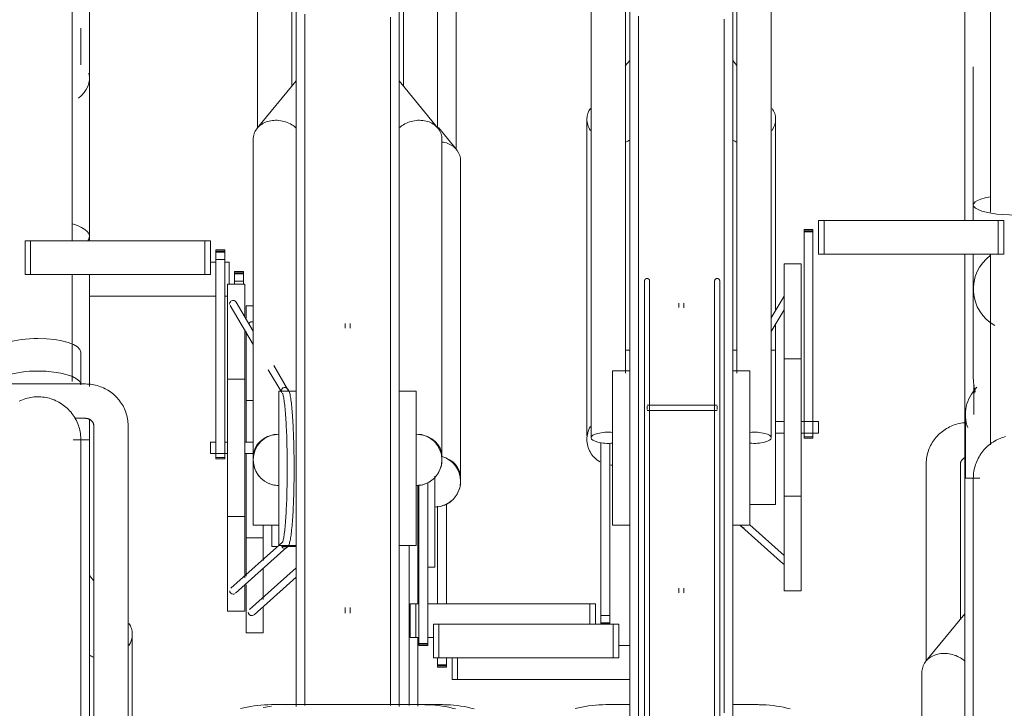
# Model space of a CAD drawing. Extents: x 50445 to 145605, y -10968 to 41989.
# Tile 210 of 256: x 94260 to 94834, y -128 to 273. Entities that reach past the tile are written whole.
import ezdxf

# ---------------------------------------------------------------- set-up
doc = ezdxf.new("R2010")
doc.units = 0
doc.header["$LTSCALE"] = 414.30304
doc.header["$MEASUREMENT"] = 0
doc.layers.add('A-EQPM', color=6, linetype='CONTINUOUS', lineweight=18)

# ---------------------------------------------------------------- blocks, each defined once
blk = doc.blocks.new('97_KA_gestapelde fietsenstalling 8 fietsen 1600x1900 - Type-V117-plotview doorsnede C C  -  1 op 100')
at = {"layer": 'A-EQPM'}
for p, q in [((13334.7, -469.58), (13334.7, -354.68)), ((13646.1, -355.99), (13646.1, -506.13)), ((13631.1, -380.63), (13631.1, -482.84)), ((13636.1, -421.36), (13636.1, -501.83)), ((13631.1, -450.21), (13631.1, -510.83)), ((13334.84, -469.62), (13324.31, -456.79)), ((13337.2, -660.68), (13337.2, -476.2)), ((13636.1, -501.83), (13636.1, -510.83)), ((13631.1, -530.54), (13631.1, -660.96)), ((13636.1, -530.54), (13636.1, -550.82)), ((13646.1, -530.54), (13646.1, -641.5)), ((13191.33, -535.23), (13194.54, -535.23)), ((13199.76, -535.23), (13202.2, -535.23)), ((13202.2, -535.23), (13202.2, -548.02)), ((13210.63, -540.56), (13205.41, -540.56)), ((13205.41, -540.86), (13205.41, -540.56)), ((13205.41, -540.56), (13205.41, -541.87)), ((13205.41, -541.33), (13205.41, -540.86)), ((13205.41, -542.13), (13205.41, -541.33)), ((13210.63, -541.33), (13205.41, -541.33)), ((13205.41, -541.87), (13210.63, -541.87)), ((13205.41, -546.15), (13205.41, -542.13)), ((13210.63, -541.87), (13210.63, -540.56)), ((13210.63, -540.56), (13210.63, -540.86)), ((13210.63, -540.86), (13210.63, -541.33)), ((13210.63, -541.33), (13210.63, -542.13)), ((13210.63, -542.13), (13210.63, -546.15)), ((13205.41, -548.02), (13205.41, -546.15)), ((13210.63, -546.15), (13205.41, -546.15)), ((13210.63, -546.15), (13210.63, -548.02)), ((13636.1, -550.82), (13636.1, -602.8)), ((13194.54, -554.93), (13120.83, -554.93)), ((13201.33, -554.93), (13199.76, -554.93)), ((13216.33, -560.52), (13212.2, -560.52)), ((13212.2, -567.74), (13212.2, -560.52)), ((13212.2, -639.92), (13212.2, -575.63)), ((13636.1, -595.29), (13636.1, -602.8)), ((13636.45, -608.69), (13636.45, -623.86)), ((13216.33, -615.77), (13212.2, -615.77)), ((13631.45, -623.86), (13631.45, -660.96)), ((13212.2, -655.77), (13212.2, -646.36)), ((13608.6, -652.68), (13608.6, -767.58)), ((13628.6, -743.11), (13628.6, -652.68)), ((13212.2, -718.05), (13212.2, -655.77)), ((13322.2, -659.84), (13322.2, -667.77)), ((13312.2, -665.02), (13312.2, -667.77)), ((13639.84, -660.96), (13631.1, -660.96)), ((13631.1, -816.31), (13631.1, -660.96)), ((13312.2, -667.77), (13312.2, -734.27)), ((13322.2, -667.77), (13322.2, -712.77)), ((13328.99, -675.95), (13328.99, -734.11)), ((13323.77, -734.11), (13323.77, -677.35)), ((13222.2, -688.44), (13222.2, -708.96)), ((13227.2, -700.77), (13227.2, -688.16)), ((13212.2, -695.77), (13222.2, -695.77)), ((13227.2, -700.77), (13230.63, -700.77)), ((13232.9, -700.77), (13241.33, -700.77)), ((13241.33, -713.28), (13214.11, -737.54)), ((13222.2, -713.1), (13222.2, -731.55)), ((13318.12, -712.77), (13322.2, -712.77)), ((13212.2, -751.02), (13212.2, -723.12)), ((13216.77, -740.53), (13241.33, -718.63)), ((13222.2, -735.73), (13222.2, -751.02)), ((13631.1, -740.04), (13608.46, -767.62)), ((13212.2, -751.02), (13222.2, -751.02)), ((13312.2, -754.23), (13312.2, -793.7)), ((13429.36, -758.5), (13435.83, -758.5)), ((13323.77, -769.67), (13323.77, -765.7)), ((13328.99, -765.7), (13328.99, -769.67)), ((13332.2, -765.7), (13332.2, -778.2)), ((13335.41, -778.2), (13335.41, -765.7)), ((13323.77, -770.98), (13323.77, -769.67)), ((13328.99, -769.67), (13323.77, -769.67)), ((13323.77, -770.21), (13328.99, -770.21)), ((13323.77, -770.68), (13323.77, -770.98)), ((13323.77, -770.98), (13328.99, -770.98)), ((13328.99, -769.67), (13328.99, -770.98)), ((13328.99, -770.98), (13328.99, -770.68)), ((13606.1, -774.2), (13606.1, -816.98)), ((13335.41, -778.2), (13332.2, -778.2)), ((13435.83, -778.2), (13335.41, -778.2)), ((13237.81, -792.88), (13235.77, -792.91)), ((13241.33, -792.88), (13237.81, -792.88)), ((13326.59, -792.88), (13305.72, -792.88))]:
    blk.add_line(p, q, dxfattribs=at)
at = {"layer": 'A-EQPM', "flags": 128}
for points in [[(13630.67, -628.66), (13629.7, -628.79), (13628.74, -628.96), (13627.78, -629.16), (13626.83, -629.4), (13625.89, -629.67), (13624.96, -629.98), (13624.05, -630.33), (13623.15, -630.71), (13622.26, -631.13), (13621.39, -631.58), (13620.53, -632.06), (13619.7, -632.58), (13618.89, -633.12), (13618.1, -633.71), (13617.33, -634.32), (13616.58, -634.96), (13615.87, -635.63), (13615.17, -636.33), (13614.51, -637.06), (13613.88, -637.81), (13613.28, -638.59), (13612.71, -639.4), (13612.17, -640.22), (13611.67, -641.07), (13611.2, -641.94), (13610.77, -642.83), (13610.37, -643.74), (13610.02, -644.66), (13609.7, -645.59), (13609.42, -646.54), (13609.18, -647.5), (13608.98, -648.47), (13608.83, -649.45), (13608.71, -650.43), (13608.64, -651.42), (13608.6, -652.41), (13608.6, -652.68)], [(13636.1, -660.96), (13636.12, -659.96), (13636.18, -658.96), (13636.28, -657.97), (13636.42, -656.98), (13636.6, -655.99), (13636.82, -655.02), (13637.08, -654.05), (13637.37, -653.1), (13637.7, -652.15), (13638.08, -651.23), (13638.48, -650.31), (13638.93, -649.42), (13639.41, -648.54), (13639.92, -647.68), (13640.47, -646.85), (13641.05, -646.03), (13641.66, -645.24), (13642.31, -644.48), (13642.98, -643.74), (13643.68, -643.03), (13644.42, -642.35), (13645.17, -641.69), (13645.96, -641.07), (13646.76, -640.48), (13647.59, -639.92), (13648.45, -639.4), (13649.32, -638.91), (13650.21, -638.46), (13651.12, -638.04), (13652.04, -637.66), (13652.98, -637.32), (13653.93, -637.01), (13654.9, -636.74)], [(13628.6, -652.68), (13628.6, -652.53), (13628.61, -652.39), (13628.63, -652.25), (13628.65, -652.1), (13628.68, -651.96), (13628.71, -651.81), (13628.75, -651.67), (13628.8, -651.52), (13628.85, -651.38), (13628.91, -651.24), (13628.98, -651.09), (13629.06, -650.95), (13629.14, -650.81), (13629.23, -650.67), (13629.32, -650.53), (13629.43, -650.39), (13629.54, -650.26), (13629.66, -650.13), (13629.78, -650), (13629.91, -649.87), (13630.06, -649.75), (13630.2, -649.63), (13630.36, -649.51), (13630.52, -649.4), (13630.69, -649.29), (13630.86, -649.19), (13631.04, -649.09)], [(13636.1, -667.71), (13636.1, -665.4), (13636.1, -663.56), (13636.1, -662.22), (13636.1, -661.35), (13636.1, -660.98), (13636.1, -660.96)], [(13636.1, -660.96), (13636.1, -661.21), (13636.1, -661.94), (13636.1, -663.15), (13636.1, -664.85), (13636.1, -667.04), (13636.1, -669.7), (13636.1, -672.83), (13636.1, -676.43), (13636.1, -680.5), (13636.1, -685.02), (13636.1, -689.99), (13636.1, -695.41), (13636.1, -701.25), (13636.1, -707.52), (13636.1, -714.2), (13636.1, -721.28), (13636.1, -728.76), (13636.1, -736.61), (13636.1, -744.83), (13636.1, -753.41), (13636.1, -762.32), (13636.1, -771.56), (13636.1, -781.11), (13636.1, -790.96), (13636.1, -801.08)], [(13636.1, -661.35), (13636.1, -660.98), (13636.1, -660.96)], [(13307.2, -793.32), (13307.2, -789.49), (13307.2, -778.22), (13307.2, -766.77), (13307.2, -755.16), (13307.2, -743.41), (13307.2, -731.55), (13307.2, -719.58), (13307.2, -707.52), (13307.2, -700.27)], [(13226.95, -793.72), (13225.67, -793.92), (13223.7, -794.29), (13222.18, -794.62)], [(13345.1, -795.34), (13343.18, -794.84), (13341.23, -794.4), (13339.26, -794.01), (13337.27, -793.68), (13335.27, -793.41), (13333.25, -793.19), (13331.22, -793.03), (13329.18, -792.93), (13327.14, -792.89), (13326.59, -792.88)]]:
    blk.add_lwpolyline(points, dxfattribs=at)
at = {"layer": 'A-EQPM'}
for start, end in [(0, 74.08325), (270, 0)]:
    blk.add_arc((13322.2, -662.77), 15, start, end, dxfattribs=at)
for centre, major_axis, ratio, start_param, end_param in [((13661.1, -501.83), (25, 0), 0.237436, 2.219192, 4.712389), ((13661.1, -550.82), (25, 0), 0.978148, 2.220803, 4.18879), ((13215.44, -571.9), (1.72, 1.02), 0.988284, 1.030886, 2.078083), ((13215.44, -571.9), (1.72, 1.02), 0.988284, 0.507287, 1.030886), ((13661.1, -623.86), (29.65, 0), 0.838671, 2.452801, 3.455752), ((13661.1, -608.69), (24.65, 0), 0.838671, 3.05396, 3.278335), ((13322.2, -660.68), (15, 0), 0.848048, 0, 1.294058), ((13322.2, -660.68), (15, 0), 0.848048, 6.162412, 6.283185), ((13215.44, -739.04), (-1.33, 1.49), 0.994489, 0.84558, 2.416376), ((13215.44, -739.04), (-1.33, 1.49), 0.994489, 3.141593, 3.201774), ((13215.44, -739.04), (-1.33, 1.49), 0.994489, 2.416376, 2.939975)]:
    blk.add_ellipse(centre, major_axis=major_axis, ratio=ratio, start_param=start_param, end_param=end_param, dxfattribs=at)
for points, knots in [([(13337.2, -476.2), (13337.2, -473.99), (13335.8, -469.7), (13331.07, -466.22), (13327.51, -465.33), (13326.34, -465.18)], [0, 0, 0, 0, 0.1666667, 0.3333333, 0.4108914, 0.4108914, 0.4108914, 0.4108914]), ([(13637.27, -610.83), (13637.16, -610.45), (13636.75, -608.95), (13636.24, -606.28), (13636.1, -603.96), (13636.1, -602.8)], [0.40218272, 0.40218272, 0.40218272, 0.40218272, 0.41666667, 0.45833333, 0.5, 0.5, 0.5, 0.5]), ([(13631.15, -767.53), (13630.37, -766.84), (13628.45, -765.44), (13625.03, -763.86), (13621.1, -762.99), (13617.17, -763), (13613.52, -763.88), (13610.37, -765.58), (13607.96, -767.98), (13606.45, -770.91), (13606.1, -773.09), (13606.1, -774.2)], [0.2662718, 0.2662718, 0.2662718, 0.2662718, 0.3333333, 0.4166667, 0.5, 0.5833333, 0.6666667, 0.75, 0.8333333, 0.9166667, 1, 1, 1, 1])]:
    blk.add_open_spline(points, degree=3, knots=knots, dxfattribs=at)
for points in [[(13329.7, -649.78), (13329.13, -649.45), (13328.54, -649.16), (13327.93, -648.91)], [(13322.2, -677.77), (13323.51, -677.77), (13326.13, -677.42), (13329.79, -675.91), (13332.93, -673.5), (13335.34, -670.35), (13336.85, -666.7), (13337.2, -664.08), (13337.2, -662.77)]]:
    blk.add_open_spline(points, degree=3, dxfattribs=at)
blk = doc.blocks.new('97_KA_gestapelde fietsenstalling 16 fietsen 1600x2900 - Type-V121-plotview doorsnede C C  -  1 op 100')
at = {"layer": 'A-EQPM'}
for p, q in [((13413.33, -330.29), (13413.33, -637.45)), ((13433.33, -599.91), (13433.33, -330.29)), ((13498.33, -332.7), (13498.33, -599.91)), ((13518.33, -637.45), (13518.33, -332.7)), ((13435.83, -643.38), (13435.83, -338.57)), ((13495.83, -338.57), (13495.83, -643.38)), ((13218.83, -342.18), (13218.83, -457.08)), ((13238.83, -432.61), (13238.83, -342.18)), ((13303.83, -342.18), (13303.83, -432.34)), ((13323.83, -457.08), (13323.83, -342.18)), ((13110.83, -522.73), (13110.83, -351.74)), ((13241.33, -655.27), (13241.33, -350.46)), ((13301.33, -350.46), (13301.33, -655.27)), ((13120.83, -520.01), (13120.83, -358.24)), ((13115.83, -420.28), (13115.83, -398.97)), ((13435.83, -417.65), (13433.23, -420.81)), ((13498.24, -420.58), (13495.83, -417.65)), ((13120.83, -466.32), (13120.83, -427.82)), ((13241.33, -429.54), (13218.69, -457.12)), ((13323.98, -457.12), (13301.33, -429.54)), ((13410.83, -451.81), (13410.83, -636.29)), ((13520.83, -563.63), (13520.83, -451.81)), ((13216.33, -463.7), (13216.33, -648.18)), ((13326.33, -648.18), (13326.33, -463.7)), ((13545.83, -510.83), (13549.05, -510.83)), ((13545.83, -530.54), (13545.83, -510.83)), ((13549.05, -510.83), (13650.65, -510.83)), ((13549.05, -530.54), (13549.05, -510.83)), ((13650.65, -510.83), (13653.86, -510.83)), ((13650.65, -530.54), (13650.65, -510.83)), ((13653.86, -530.54), (13653.86, -510.83)), ((13542.63, -516.17), (13537.41, -516.17)), ((13537.41, -517.48), (13537.41, -516.17)), ((13537.41, -516.17), (13537.41, -516.47)), ((13542.63, -516.47), (13542.63, -516.17)), ((13542.63, -516.17), (13542.63, -517.48)), ((13120.83, -522.73), (13120.83, -520.01)), ((13537.41, -516.94), (13542.63, -516.94)), ((13537.41, -627.23), (13537.41, -517.48)), ((13542.63, -517.48), (13537.41, -517.48)), ((13542.63, -517.48), (13542.63, -627.23)), ((13083.3, -522.73), (13086.52, -522.73)), ((13083.3, -542.43), (13083.3, -522.73)), ((13086.52, -522.73), (13188.12, -522.73)), ((13086.52, -542.43), (13086.52, -522.73)), ((13188.12, -522.73), (13191.33, -522.73)), ((13188.12, -542.43), (13188.12, -522.73)), ((13191.33, -522.73), (13191.33, -542.43)), ((13199.76, -528.06), (13194.54, -528.06)), ((13194.54, -528.36), (13194.54, -528.06)), ((13194.54, -528.06), (13194.54, -529.37)), ((13199.76, -529.37), (13199.76, -528.06)), ((13199.76, -528.06), (13199.76, -528.36)), ((13194.54, -528.83), (13194.54, -528.36)), ((13194.54, -529.63), (13194.54, -528.83)), ((13199.76, -528.83), (13194.54, -528.83)), ((13194.54, -529.37), (13199.76, -529.37)), ((13194.54, -533.65), (13194.54, -529.63)), ((13194.54, -648.87), (13194.54, -533.65)), ((13199.76, -533.65), (13194.54, -533.65)), ((13199.76, -528.36), (13199.76, -528.83)), ((13199.76, -528.83), (13199.76, -529.63)), ((13199.76, -529.63), (13199.76, -533.65)), ((13199.76, -533.65), (13199.76, -648.87)), ((13549.05, -530.54), (13545.83, -530.54)), ((13650.65, -530.54), (13549.05, -530.54)), ((13653.86, -530.54), (13650.65, -530.54)), ((13535.83, -536.13), (13525.83, -536.13)), ((13525.83, -631.38), (13525.83, -536.13)), ((13535.83, -536.13), (13535.83, -631.38)), ((13086.52, -542.43), (13083.3, -542.43)), ((13188.12, -542.43), (13086.52, -542.43)), ((13110.83, -604.74), (13110.83, -542.43)), ((13120.83, -607.57), (13120.83, -542.43)), ((13191.33, -542.43), (13188.12, -542.43)), ((13211.33, -548.02), (13201.33, -548.02)), ((13201.33, -643.27), (13201.33, -548.02)), ((13211.33, -548.02), (13211.33, -566.4)), ((13444.39, -554.95), (13444.39, -602.58)), ((13447.39, -602.58), (13447.39, -554.95)), ((13485.27, -554.95), (13485.27, -602.58)), ((13488.27, -602.58), (13488.27, -554.95)), ((13525.83, -555), (13518.33, -567.67)), ((13202.85, -560.42), (13216.33, -583.18)), ((13216.33, -575.34), (13206.29, -558.38)), ((13464.33, -559.01), (13464.33, -561.64)), ((13467.33, -561.73), (13467.33, -559.01)), ((13518.33, -575.51), (13525.83, -562.85)), ((13269.83, -570.9), (13269.83, -573.63)), ((13272.83, -573.53), (13272.83, -570.9)), ((13520.83, -586.37), (13520.83, -570.92)), ((13211.33, -574.36), (13211.33, -643.27)), ((13115.83, -606.59), (13115.83, -587.65)), ((13435.83, -586.38), (13433.33, -586.38)), ((13498.24, -586.38), (13495.83, -586.38)), ((13520.83, -586.38), (13518.33, -586.38)), ((13520.83, -586.38), (13520.83, -631.38)), ((13236.34, -609.12), (13228.24, -595.43)), ((13535.83, -591.38), (13525.83, -591.38)), ((13225.04, -597.89), (13232.91, -611.17)), ((13435.83, -598.38), (13425.83, -598.38)), ((13425.83, -643.38), (13425.83, -598.38)), ((13505.83, -598.38), (13495.83, -598.38)), ((13505.83, -598.38), (13505.83, -643.38)), ((13118.33, -606.1), (13063.33, -606.1)), ((13211.33, -603.27), (13201.33, -603.27)), ((13241.33, -610.27), (13231.33, -610.27)), ((13231.33, -655.27), (13231.33, -610.27)), ((13311.33, -610.27), (13301.33, -610.27)), ((13311.33, -610.27), (13311.33, -655.27)), ((13486.68, -618.5), (13445.88, -618.5)), ((13445.88, -620), (13445.88, -618.94)), ((13486.68, -618.94), (13486.68, -620)), ((13445.88, -621.06), (13445.88, -620)), ((13445.88, -621.5), (13486.68, -621.5)), ((13486.68, -620), (13486.68, -621.06)), ((13112.12, -626.1), (13118.33, -626.1)), ((13120.83, -638.57), (13120.83, -626.54)), ((13123.33, -630.29), (13123.33, -899.91)), ((13143.33, -937.45), (13143.33, -630.29)), ((13525.83, -628.03), (13520.83, -628.03)), ((13520.83, -631.38), (13520.83, -676.38)), ((13525.83, -726.63), (13525.83, -631.38)), ((13545.83, -628.03), (13535.83, -628.03)), ((13535.83, -631.38), (13535.83, -726.63)), ((13537.41, -637.75), (13537.41, -627.23)), ((13542.63, -627.23), (13542.63, -637.75)), ((13545.83, -628.03), (13545.83, -631.38)), ((13545.83, -631.38), (13545.83, -634.73)), ((13520.83, -634.73), (13525.83, -634.73)), ((13535.83, -634.73), (13545.83, -634.73)), ((13537.41, -636.98), (13537.41, -637.75)), ((13537.41, -636.98), (13542.63, -636.98)), ((13542.63, -637.75), (13542.63, -636.98)), ((13120.83, -638.57), (13111.3, -638.57)), ((13120.83, -638.57), (13120.83, -943.38)), ((13194.54, -639.92), (13191.33, -639.92)), ((13191.33, -643.27), (13191.33, -639.92)), ((13201.33, -639.92), (13199.76, -639.92)), ((13216.33, -639.92), (13211.33, -639.92)), ((13419.04, -741), (13419.04, -640.17)), ((13424.26, -640.59), (13424.26, -741)), ((13444.39, -638.38), (13444.39, -968.3)), ((13447.39, -968.3), (13447.39, -638.38)), ((13485.27, -638.38), (13485.27, -968.3)), ((13488.27, -968.3), (13488.27, -638.38)), ((13537.41, -637.75), (13542.63, -637.75)), ((13191.33, -646.62), (13191.33, -643.27)), ((13191.33, -646.62), (13201.33, -646.62)), ((13201.33, -738.52), (13201.33, -643.27)), ((13211.33, -643.27), (13211.33, -719.05)), ((13211.33, -646.62), (13216.33, -646.62)), ((13216.33, -688.27), (13216.33, -648.23)), ((13425.83, -688.38), (13425.83, -643.38)), ((13435.83, -942.33), (13435.83, -643.38)), ((13495.83, -643.38), (13495.83, -947.15)), ((13505.83, -643.38), (13505.83, -688.38)), ((13194.54, -648.86), (13194.54, -649.65)), ((13194.54, -649.65), (13194.54, -648.87)), ((13199.76, -648.87), (13194.54, -648.87)), ((13194.54, -649.65), (13199.76, -649.65)), ((13199.76, -649.65), (13199.76, -648.86)), ((13199.76, -648.87), (13199.76, -649.65)), ((13231.33, -700.27), (13231.33, -655.27)), ((13241.33, -794.03), (13241.33, -655.27)), ((13301.33, -655.27), (13301.33, -793.98)), ((13311.33, -655.27), (13311.33, -700.27)), ((13312.9, -757.17), (13312.9, -664.85)), ((13318.12, -663.45), (13318.12, -757.17)), ((13525.83, -671.38), (13535.83, -671.38)), ((13505.83, -676.38), (13520.83, -676.38)), ((13201.33, -683.27), (13211.33, -683.27)), ((13216.33, -688.27), (13231.33, -688.27)), ((13425.83, -688.38), (13435.83, -688.38)), ((13495.83, -688.38), (13505.83, -688.38)), ((13525.83, -705.94), (13505.83, -688.11)), ((13501.22, -689.36), (13525.48, -710.98)), ((13233.3, -698.25), (13203.24, -725.04)), ((13205.9, -728.03), (13235.95, -701.25)), ((13231.33, -700.27), (13241.33, -700.27)), ((13301.33, -700.27), (13311.33, -700.27)), ((13123.33, -720.69), (13120.83, -717.65)), ((13211.33, -723.23), (13211.33, -738.52)), ((13464.33, -725.12), (13464.33, -727.75)), ((13467.33, -727.75), (13467.33, -724.99)), ((13525.83, -726.63), (13535.83, -726.63)), ((13307.81, -734.11), (13311.02, -734.11)), ((13307.81, -753.81), (13307.81, -734.11)), ((13311.02, -734.11), (13312.9, -734.11)), ((13311.02, -753.81), (13311.02, -734.11)), ((13318.12, -734.11), (13412.62, -734.11)), ((13412.62, -734.11), (13415.84, -734.11)), ((13412.62, -746), (13412.62, -734.11)), ((13415.84, -746), (13415.84, -734.11)), ((13201.33, -738.52), (13211.33, -738.52)), ((13269.83, -736.38), (13269.83, -739.64)), ((13272.83, -739.64), (13272.83, -736.38)), ((13321.33, -746), (13324.55, -746)), ((13321.33, -746), (13321.33, -765.7)), ((13324.55, -746), (13426.15, -746)), ((13324.55, -765.7), (13324.55, -746)), ((13419.04, -745.02), (13419.04, -741)), ((13424.26, -741), (13419.04, -741)), ((13419.04, -745.82), (13419.04, -745.02)), ((13419.04, -745.28), (13419.04, -745.82)), ((13419.04, -745.28), (13424.26, -745.28)), ((13424.26, -745.82), (13419.04, -745.82)), ((13424.26, -741), (13424.26, -745.02)), ((13424.26, -745.02), (13424.26, -745.82)), ((13424.26, -745.82), (13424.26, -745.28)), ((13426.15, -746), (13429.36, -746)), ((13426.15, -765.7), (13426.15, -746)), ((13429.36, -765.7), (13429.36, -746)), ((13145.83, -863.63), (13145.83, -751.81)), ((13311.02, -753.81), (13307.81, -753.81)), ((13312.9, -753.81), (13311.02, -753.81)), ((13312.9, -758.48), (13312.9, -757.17)), ((13318.12, -757.17), (13312.9, -757.17)), ((13321.33, -753.81), (13318.12, -753.81)), ((13318.12, -757.17), (13318.12, -758.48)), ((13312.9, -757.71), (13318.12, -757.71)), ((13312.9, -758.18), (13312.9, -758.48)), ((13312.9, -758.48), (13318.12, -758.48)), ((13318.12, -758.48), (13318.12, -758.18)), ((13324.55, -765.7), (13321.33, -765.7)), ((13426.15, -765.7), (13324.55, -765.7)), ((13429.36, -765.7), (13426.15, -765.7)), ((13315.72, -792.88), (13226.95, -792.88)), ((13435.83, -792.88), (13421.95, -792.88)), ((13510.72, -792.88), (13495.83, -792.88))]:
    blk.add_line(p, q, dxfattribs=at)
at = {"layer": 'A-EQPM', "flags": 128}
for points in [[(13440.83, -391.81), (13440.83, -398.89), (13440.83, -406.37), (13440.83, -414.22), (13440.83, -422.44), (13440.83, -431.02), (13440.83, -439.93), (13440.83, -449.17), (13440.83, -458.72), (13440.83, -468.56), (13440.83, -478.69), (13440.83, -489.08), (13440.83, -499.71), (13440.83, -510.58), (13440.83, -521.66), (13440.83, -532.93), (13440.83, -544.38), (13440.83, -555.98), (13440.83, -567.73), (13440.83, -579.6), (13440.83, -591.57), (13440.83, -603.62), (13440.83, -615.74), (13440.83, -627.9), (13440.83, -640.09), (13440.83, -643.38)], [(13490.83, -643.38), (13490.83, -631.19), (13490.83, -619.02), (13490.83, -606.89), (13490.83, -594.82), (13490.83, -582.82), (13490.83, -570.92), (13490.83, -559.14), (13490.83, -547.5), (13490.83, -536), (13490.83, -524.68), (13490.83, -513.55), (13490.83, -502.62), (13490.83, -491.93), (13490.83, -481.47), (13490.83, -471.27), (13490.83, -461.35), (13490.83, -451.72), (13490.83, -442.39), (13490.83, -433.39), (13490.83, -424.72), (13490.83, -416.41), (13490.83, -408.45), (13490.83, -400.87), (13490.83, -393.68)], [(13246.33, -390.75), (13246.33, -397.02), (13246.33, -403.7), (13246.33, -410.78), (13246.33, -418.26), (13246.33, -426.11), (13246.33, -434.33), (13246.33, -442.91), (13246.33, -451.82), (13246.33, -461.06), (13246.33, -470.61), (13246.33, -480.46), (13246.33, -490.58), (13246.33, -500.97), (13246.33, -511.6), (13246.33, -522.47), (13246.33, -533.55), (13246.33, -544.82), (13246.33, -556.27), (13246.33, -567.88), (13246.33, -579.62), (13246.33, -591.49), (13246.33, -603.46), (13246.33, -615.51), (13246.33, -627.63), (13246.33, -639.79), (13246.33, -651.98), (13246.33, -655.27)], [(13296.33, -655.27), (13296.33, -643.08), (13296.33, -630.91), (13296.33, -618.78), (13296.33, -606.71), (13296.33, -594.71), (13296.33, -582.82), (13296.33, -571.03), (13296.33, -559.39), (13296.33, -547.89), (13296.33, -536.57), (13296.33, -525.44), (13296.33, -514.52), (13296.33, -503.82), (13296.33, -493.36), (13296.33, -483.16), (13296.33, -473.24), (13296.33, -463.61), (13296.33, -454.28), (13296.33, -445.28), (13296.33, -436.61), (13296.33, -428.3), (13296.33, -420.34), (13296.33, -412.76), (13296.33, -405.57), (13296.33, -398.78), (13296.33, -392.4)], [(13444.39, -546.17), (13444.39, -546.11), (13444.4, -546.05), (13444.4, -545.99), (13444.41, -545.93), (13444.42, -545.87), (13444.44, -545.81), (13444.45, -545.75), (13444.47, -545.69), (13444.49, -545.64), (13444.51, -545.58), (13444.54, -545.53), (13444.56, -545.47), (13444.59, -545.42), (13444.62, -545.37), (13444.66, -545.32), (13444.69, -545.27), (13444.73, -545.22), (13444.77, -545.18), (13444.81, -545.13), (13444.85, -545.09), (13444.89, -545.05), (13444.94, -545.01), (13444.98, -544.97), (13445.03, -544.94), (13445.08, -544.9), (13445.13, -544.87), (13445.19, -544.84), (13445.24, -544.81), (13445.29, -544.79), (13445.35, -544.77), (13445.41, -544.75), (13445.46, -544.73), (13445.52, -544.71), (13445.58, -544.7), (13445.64, -544.69), (13445.7, -544.68), (13445.76, -544.67), (13445.82, -544.67), (13445.88, -544.67), (13445.94, -544.67), (13446, -544.67), (13446.06, -544.67), (13446.12, -544.68), (13446.18, -544.69), (13446.23, -544.7), (13446.29, -544.72), (13446.35, -544.74), (13446.41, -544.76), (13446.46, -544.78), (13446.52, -544.8), (13446.57, -544.83), (13446.62, -544.86), (13446.68, -544.89), (13446.73, -544.92), (13446.78, -544.95), (13446.82, -544.99), (13446.87, -545.03), (13446.91, -545.07), (13446.96, -545.11), (13447, -545.15), (13447.04, -545.2), (13447.08, -545.24), (13447.11, -545.29), (13447.15, -545.34), (13447.18, -545.39), (13447.21, -545.44), (13447.24, -545.5), (13447.26, -545.55), (13447.29, -545.61), (13447.31, -545.66), (13447.33, -545.72), (13447.34, -545.78), (13447.36, -545.84), (13447.37, -545.89), (13447.38, -545.95), (13447.39, -546.01), (13447.39, -546.07), (13447.39, -546.13), (13447.39, -546.17)], [(13485.27, -546.17), (13485.27, -546.11), (13485.28, -546.05), (13485.28, -545.99), (13485.29, -545.93), (13485.3, -545.87), (13485.31, -545.81), (13485.33, -545.75), (13485.35, -545.69), (13485.37, -545.64), (13485.39, -545.58), (13485.41, -545.53), (13485.44, -545.47), (13485.47, -545.42), (13485.5, -545.37), (13485.53, -545.32), (13485.57, -545.27), (13485.6, -545.22), (13485.64, -545.18), (13485.68, -545.13), (13485.73, -545.09), (13485.77, -545.05), (13485.82, -545.01), (13485.86, -544.97), (13485.91, -544.94), (13485.96, -544.9), (13486.01, -544.87), (13486.06, -544.84), (13486.12, -544.81), (13486.17, -544.79), (13486.23, -544.77), (13486.28, -544.75), (13486.34, -544.73), (13486.4, -544.71), (13486.46, -544.7), (13486.52, -544.69), (13486.58, -544.68), (13486.63, -544.67), (13486.69, -544.67), (13486.75, -544.67), (13486.81, -544.67), (13486.87, -544.67), (13486.93, -544.67), (13486.99, -544.68), (13487.05, -544.69), (13487.11, -544.7), (13487.17, -544.72), (13487.23, -544.74), (13487.28, -544.76), (13487.34, -544.78), (13487.4, -544.8), (13487.45, -544.83), (13487.5, -544.86), (13487.55, -544.89), (13487.6, -544.92), (13487.65, -544.95), (13487.7, -544.99), (13487.75, -545.03), (13487.79, -545.07), (13487.84, -545.11), (13487.88, -545.15), (13487.92, -545.2), (13487.95, -545.24), (13487.99, -545.29), (13488.02, -545.34), (13488.06, -545.39), (13488.09, -545.44), (13488.11, -545.5), (13488.14, -545.55), (13488.16, -545.61), (13488.18, -545.66), (13488.2, -545.72), (13488.22, -545.78), (13488.23, -545.84), (13488.25, -545.89), (13488.26, -545.95), (13488.26, -546.01), (13488.27, -546.07), (13488.27, -546.13), (13488.27, -546.17)], [(13444.39, -548.37), (13444.39, -547.94), (13444.39, -547.55), (13444.39, -547.22), (13444.39, -546.92), (13444.39, -546.68), (13444.39, -546.48), (13444.39, -546.33), (13444.39, -546.23), (13444.39, -546.17), (13444.39, -546.17)], [(13444.39, -546.17), (13444.39, -546.19), (13444.39, -546.26), (13444.39, -546.38), (13444.39, -546.55), (13444.39, -546.76), (13444.39, -547.02), (13444.39, -547.33), (13444.39, -547.69), (13444.39, -548.09), (13444.39, -548.53), (13444.39, -549.02), (13444.39, -549.56), (13444.39, -550.13), (13444.39, -550.75), (13444.39, -551.4), (13444.39, -552.1), (13444.39, -552.84), (13444.39, -553.61), (13444.39, -554.42), (13444.39, -554.95)], [(13447.39, -554.95), (13447.39, -554.12), (13447.39, -553.32), (13447.39, -552.56), (13447.39, -551.84), (13447.39, -551.16), (13447.39, -550.52), (13447.39, -549.92), (13447.39, -549.36), (13447.39, -548.84), (13447.39, -548.37), (13447.39, -547.94), (13447.39, -547.55), (13447.39, -547.22), (13447.39, -546.92), (13447.39, -546.68), (13447.39, -546.48), (13447.39, -546.33), (13447.39, -546.23), (13447.39, -546.17), (13447.39, -546.17)], [(13447.39, -546.17), (13447.39, -546.19), (13447.39, -546.26), (13447.39, -546.38), (13447.39, -546.55), (13447.39, -546.76), (13447.39, -547.02), (13447.39, -547.33), (13447.39, -547.69)], [(13485.27, -547.94), (13485.27, -547.55), (13485.27, -547.22), (13485.27, -546.92), (13485.27, -546.68), (13485.27, -546.48), (13485.27, -546.33), (13485.27, -546.23), (13485.27, -546.17), (13485.27, -546.17)], [(13485.27, -546.17), (13485.27, -546.19), (13485.27, -546.26), (13485.27, -546.38), (13485.27, -546.55), (13485.27, -546.76), (13485.27, -547.02), (13485.27, -547.33), (13485.27, -547.69), (13485.27, -548.09), (13485.27, -548.53), (13485.27, -549.02), (13485.27, -549.56), (13485.27, -550.13), (13485.27, -550.75), (13485.27, -551.4), (13485.27, -552.1), (13485.27, -552.84), (13485.27, -553.61), (13485.27, -554.42), (13485.27, -554.95)], [(13488.27, -554.95), (13488.27, -554.12), (13488.27, -553.32), (13488.27, -552.56), (13488.27, -551.84), (13488.27, -551.16), (13488.27, -550.52), (13488.27, -549.92), (13488.27, -549.36), (13488.27, -548.84), (13488.27, -548.37), (13488.27, -547.94), (13488.27, -547.55), (13488.27, -547.22), (13488.27, -546.92), (13488.27, -546.68), (13488.27, -546.48), (13488.27, -546.33), (13488.27, -546.23), (13488.27, -546.17), (13488.27, -546.17)], [(13488.27, -546.17), (13488.27, -546.19), (13488.27, -546.26), (13488.27, -546.38), (13488.27, -546.55), (13488.27, -546.76), (13488.27, -547.02), (13488.27, -547.33), (13488.27, -547.69), (13488.27, -548.09), (13488.27, -548.53)], [(13444.39, -602.58), (13444.39, -603.45), (13444.39, -604.34), (13444.39, -605.27), (13444.39, -606.23), (13444.39, -607.22), (13444.39, -608.23), (13444.39, -609.27), (13444.39, -610.33), (13444.39, -611.41), (13444.39, -612.52), (13444.39, -613.64), (13444.39, -614.77), (13444.39, -615.93), (13444.39, -617.09), (13444.39, -618.26), (13444.39, -619.45), (13444.39, -620.64), (13444.39, -621.83), (13444.39, -623.03), (13444.39, -624.23), (13444.39, -625.43), (13444.39, -626.63), (13444.39, -627.82), (13444.39, -629.01), (13444.39, -630.18), (13444.39, -631.35), (13444.39, -632.51), (13444.39, -633.65), (13444.39, -634.77), (13444.39, -635.88), (13444.39, -636.97), (13444.39, -638.04), (13444.39, -638.38)], [(13447.39, -638.38), (13447.39, -637.32), (13447.39, -636.24), (13447.39, -635.13), (13447.39, -634.01), (13447.39, -632.88), (13447.39, -631.73), (13447.39, -630.56), (13447.39, -629.39), (13447.39, -628.21), (13447.39, -627.02), (13447.39, -625.82), (13447.39, -624.62), (13447.39, -623.42), (13447.39, -622.22), (13447.39, -621.03), (13447.39, -619.84), (13447.39, -618.65), (13447.39, -617.47), (13447.39, -616.3), (13447.39, -615.15), (13447.39, -614.01), (13447.39, -612.88), (13447.39, -611.77), (13447.39, -610.68), (13447.39, -609.61), (13447.39, -608.57), (13447.39, -607.55), (13447.39, -606.55), (13447.39, -605.58), (13447.39, -604.64), (13447.39, -603.74), (13447.39, -602.86), (13447.39, -602.58)], [(13485.27, -602.58), (13485.27, -603.45), (13485.27, -604.34), (13485.27, -605.27), (13485.27, -606.23), (13485.27, -607.22), (13485.27, -608.23), (13485.27, -609.27), (13485.27, -610.33), (13485.27, -611.41), (13485.27, -612.52), (13485.27, -613.64), (13485.27, -614.77), (13485.27, -615.93), (13485.27, -617.09), (13485.27, -618.26), (13485.27, -619.45), (13485.27, -620.64), (13485.27, -621.83), (13485.27, -623.03), (13485.27, -624.23), (13485.27, -625.43), (13485.27, -626.63), (13485.27, -627.82), (13485.27, -629.01), (13485.27, -630.18), (13485.27, -631.35), (13485.27, -632.51), (13485.27, -633.65), (13485.27, -634.77), (13485.27, -635.88), (13485.27, -636.97), (13485.27, -638.04), (13485.27, -638.38)], [(13488.27, -638.38), (13488.27, -637.32), (13488.27, -636.24), (13488.27, -635.13), (13488.27, -634.01), (13488.27, -632.88), (13488.27, -631.73), (13488.27, -630.56), (13488.27, -629.39), (13488.27, -628.21), (13488.27, -627.02), (13488.27, -625.82), (13488.27, -624.62), (13488.27, -623.42), (13488.27, -622.22), (13488.27, -621.03), (13488.27, -619.84), (13488.27, -618.65), (13488.27, -617.47), (13488.27, -616.3), (13488.27, -615.15), (13488.27, -614.01), (13488.27, -612.88), (13488.27, -611.77), (13488.27, -610.68), (13488.27, -609.61), (13488.27, -608.57), (13488.27, -607.55), (13488.27, -606.55), (13488.27, -605.58), (13488.27, -604.64), (13488.27, -603.74), (13488.27, -602.86), (13488.27, -602.58)], [(13143.33, -630.29), (13143.31, -629.3), (13143.25, -628.31), (13143.15, -627.32), (13143, -626.34), (13142.81, -625.37), (13142.59, -624.41), (13142.32, -623.46), (13142.01, -622.52), (13141.66, -621.59), (13141.28, -620.68), (13140.86, -619.79), (13140.4, -618.91), (13139.91, -618.06), (13139.38, -617.23), (13138.82, -616.42), (13138.22, -615.63), (13137.6, -614.87), (13136.94, -614.13), (13136.26, -613.43), (13135.55, -612.75), (13134.81, -612.1), (13134.05, -611.48), (13133.26, -610.89), (13132.46, -610.33), (13131.63, -609.8), (13130.78, -609.31), (13129.91, -608.85), (13129.03, -608.43), (13128.13, -608.04), (13127.22, -607.68), (13126.29, -607.36), (13125.36, -607.08), (13124.41, -606.83), (13123.46, -606.62), (13122.49, -606.44), (13121.52, -606.3), (13120.55, -606.2), (13119.58, -606.13), (13118.6, -606.11), (13118.33, -606.1)], [(13234.63, -701.75), (13235.67, -701.49), (13236.34, -701), (13236.72, -700.52), (13236.98, -700.05), (13237.19, -699.58), (13237.37, -699.07), (13237.53, -698.53), (13237.68, -697.93), (13237.82, -697.28), (13237.96, -696.58), (13238.1, -695.81), (13238.23, -694.98), (13238.35, -694.1), (13238.48, -693.15), (13238.6, -692.15), (13238.71, -691.09), (13238.83, -689.98), (13238.94, -688.81), (13239.04, -687.58), (13239.14, -686.31), (13239.24, -684.99), (13239.33, -683.62), (13239.42, -682.21), (13239.5, -680.75), (13239.58, -679.25), (13239.65, -677.72), (13239.72, -676.15), (13239.79, -674.54), (13239.85, -672.91), (13239.9, -671.24), (13239.95, -669.55), (13239.99, -667.84), (13240.03, -666.11), (13240.06, -664.35), (13240.09, -662.59), (13240.11, -660.81), (13240.13, -659.02), (13240.14, -657.23), (13240.14, -655.43), (13240.14, -653.63), (13240.13, -651.84), (13240.12, -650.05), (13240.1, -648.26), (13240.08, -646.49), (13240.05, -644.73), (13240.01, -642.99), (13239.97, -641.26), (13239.93, -639.56), (13239.88, -637.88), (13239.82, -636.23), (13239.76, -634.61), (13239.69, -633.02), (13239.62, -631.46), (13239.55, -629.95), (13239.46, -628.47), (13239.38, -627.03), (13239.29, -625.64), (13239.19, -624.29), (13239.1, -622.99), (13238.99, -621.74), (13238.89, -620.54), (13238.78, -619.4), (13238.66, -618.31), (13238.54, -617.28), (13238.42, -616.3), (13238.3, -615.38), (13238.17, -614.52), (13238.03, -613.72), (13237.9, -612.98), (13237.76, -612.3), (13237.61, -611.68), (13237.45, -611.11), (13237.29, -610.58), (13237.1, -610.1), (13236.87, -609.63), (13236.57, -609.16), (13236.08, -608.66), (13235.23, -608.23), (13234.71, -608.15)], [(13079.94, -616.07), (13080.85, -615.65), (13081.78, -615.27), (13082.71, -614.93), (13083.67, -614.62), (13084.63, -614.35), (13085.6, -614.12), (13086.58, -613.93), (13087.57, -613.78), (13088.57, -613.67), (13089.56, -613.6), (13090.56, -613.57), (13091.56, -613.58), (13092.56, -613.63), (13093.56, -613.72), (13094.55, -613.85), (13095.54, -614.02), (13096.51, -614.22), (13097.48, -614.47), (13098.44, -614.76), (13099.39, -615.08), (13100.32, -615.44), (13101.24, -615.84), (13102.14, -616.27), (13103.02, -616.74), (13103.88, -617.25), (13104.73, -617.79), (13105.55, -618.36), (13106.34, -618.96), (13107.11, -619.6), (13107.86, -620.26), (13108.58, -620.96), (13109.27, -621.68), (13109.93, -622.43), (13110.56, -623.21), (13111.16, -624.01), (13111.72, -624.84), (13112.26, -625.68), (13112.75, -626.55), (13113.22, -627.44), (13113.65, -628.34), (13114.04, -629.26), (13114.39, -630.2), (13114.71, -631.14), (13114.98, -632.1), (13115.22, -633.08), (13115.42, -634.06), (13115.58, -635.04), (13115.71, -636.04), (13115.79, -637.03), (13115.83, -638.03), (13115.83, -638.57)], [(13233.37, -611.55), (13233.4, -611.63), (13233.48, -611.83), (13233.59, -612.13), (13233.7, -612.53), (13233.82, -613.02), (13233.94, -613.59), (13234.06, -614.23), (13234.18, -614.94), (13234.3, -615.73), (13234.42, -616.58), (13234.54, -617.49), (13234.65, -618.47), (13234.77, -619.51), (13234.87, -620.61), (13234.98, -621.76), (13235.08, -622.97), (13235.18, -624.23), (13235.27, -625.54), (13235.36, -626.9), (13235.45, -628.31), (13235.53, -629.76), (13235.61, -631.25), (13235.68, -632.78), (13235.75, -634.34), (13235.81, -635.94), (13235.86, -637.57), (13235.92, -639.22), (13235.96, -640.91), (13236, -642.61), (13236.04, -644.34), (13236.07, -646.08), (13236.1, -647.84), (13236.12, -649.6), (13236.13, -651.38), (13236.14, -653.16), (13236.14, -654.95), (13236.14, -656.73), (13236.13, -658.51), (13236.12, -660.29), (13236.1, -662.06), (13236.07, -663.82), (13236.04, -665.56), (13236, -667.28), (13235.96, -668.99), (13235.92, -670.67), (13235.86, -672.33), (13235.81, -673.96), (13235.75, -675.55), (13235.68, -677.12), (13235.61, -678.65), (13235.53, -680.14), (13235.45, -681.59), (13235.36, -682.99), (13235.27, -684.35), (13235.18, -685.66), (13235.08, -686.92), (13234.98, -688.13), (13234.87, -689.29), (13234.77, -690.39), (13234.65, -691.42), (13234.54, -692.4), (13234.42, -693.32), (13234.3, -694.17), (13234.18, -694.95), (13234.06, -695.67), (13233.94, -696.31), (13233.82, -696.87), (13233.7, -697.36), (13233.59, -697.76), (13233.48, -698.07), (13233.4, -698.27), (13233.37, -698.34)], [(13118.33, -626.1), (13118.56, -626.11), (13118.78, -626.12), (13119, -626.14), (13119.22, -626.17), (13119.43, -626.21), (13119.65, -626.25), (13119.86, -626.31), (13120.06, -626.37), (13120.27, -626.43), (13120.46, -626.51), (13120.66, -626.59), (13120.84, -626.68), (13121.03, -626.77), (13121.2, -626.87), (13121.37, -626.98), (13121.54, -627.09), (13121.69, -627.2), (13121.84, -627.32), (13121.98, -627.44), (13122.12, -627.57), (13122.25, -627.7), (13122.37, -627.83), (13122.48, -627.97), (13122.59, -628.1), (13122.68, -628.24), (13122.77, -628.38), (13122.86, -628.52), (13122.93, -628.66), (13123, -628.81), (13123.07, -628.95), (13123.12, -629.09), (13123.17, -629.24), (13123.21, -629.38), (13123.25, -629.53), (13123.28, -629.67), (13123.3, -629.82), (13123.32, -629.96), (13123.33, -630.1), (13123.33, -630.25), (13123.33, -630.29)], [(13115.83, -638.96), (13115.83, -638.59), (13115.83, -638.57)], [(13115.83, -802.62), (13115.83, -791.93), (13115.83, -781.47), (13115.83, -771.27), (13115.83, -761.35), (13115.83, -751.72), (13115.83, -742.39), (13115.83, -733.39), (13115.83, -724.72), (13115.83, -716.41), (13115.83, -708.45), (13115.83, -700.87), (13115.83, -693.68), (13115.83, -686.89), (13115.83, -680.51), (13115.83, -674.55), (13115.83, -669.02), (13115.83, -663.93), (13115.83, -659.29), (13115.83, -655.1), (13115.83, -651.37), (13115.83, -648.11), (13115.83, -645.32), (13115.83, -643.01), (13115.83, -641.17), (13115.83, -639.83), (13115.83, -638.96), (13115.83, -638.59), (13115.83, -638.57)], [(13115.83, -638.57), (13115.83, -638.81), (13115.83, -639.55), (13115.83, -640.76), (13115.83, -642.46), (13115.83, -644.65), (13115.83, -645.87)], [(13440.83, -643.38), (13440.83, -655.57), (13440.83, -667.74), (13440.83, -679.87), (13440.83, -691.94), (13440.83, -703.93), (13440.83, -715.83), (13440.83, -727.61), (13440.83, -739.26), (13440.83, -750.75), (13440.83, -762.08), (13440.83, -773.21), (13440.83, -784.13), (13440.83, -794.83), (13440.83, -805.29)], [(13490.83, -797.68), (13490.83, -787.04), (13490.83, -776.18), (13490.83, -765.1), (13490.83, -753.83), (13490.83, -742.38), (13490.83, -730.77), (13490.83, -719.02), (13490.83, -707.16), (13490.83, -695.19), (13490.83, -683.13), (13490.83, -671.02), (13490.83, -658.85), (13490.83, -646.67), (13490.83, -643.38)], [(13246.33, -655.27), (13246.33, -667.46), (13246.33, -679.63), (13246.33, -691.76), (13246.33, -703.83), (13246.33, -715.82), (13246.33, -727.72), (13246.33, -739.5), (13246.33, -751.15), (13246.33, -762.64), (13246.33, -773.97), (13246.33, -785.1), (13246.33, -793.39)], [(13296.33, -793.32), (13296.33, -788.07), (13296.33, -776.99), (13296.33, -765.72), (13296.33, -754.27), (13296.33, -742.66), (13296.33, -730.91), (13296.33, -719.05), (13296.33, -707.08), (13296.33, -695.02), (13296.33, -682.91), (13296.33, -670.75), (13296.33, -658.56), (13296.33, -655.27)], [(13502.54, -689.86), (13501.49, -689.6), (13500.83, -689.11), (13500.44, -688.63)], [(13226.95, -792.88), (13224.9, -792.91), (13222.86, -793), (13220.83, -793.14), (13218.81, -793.35), (13216.8, -793.6), (13214.8, -793.92), (13212.83, -794.29), (13210.88, -794.72), (13208.95, -795.2)], [(13334.23, -795.34), (13332.31, -794.84), (13330.36, -794.4), (13328.39, -794.01), (13326.4, -793.68), (13324.4, -793.41), (13322.38, -793.19), (13320.35, -793.03), (13318.31, -792.93), (13316.27, -792.89), (13315.72, -792.88)], [(13421.95, -792.88), (13419.9, -792.91), (13417.86, -793), (13415.83, -793.14), (13413.81, -793.35), (13411.8, -793.6), (13409.8, -793.92), (13407.83, -794.29), (13405.88, -794.72), (13403.95, -795.2)], [(13529.23, -795.34), (13527.31, -794.84), (13525.36, -794.4), (13523.39, -794.01), (13521.4, -793.68), (13519.4, -793.41), (13517.38, -793.19), (13515.35, -793.03), (13513.31, -792.93), (13511.27, -792.89), (13510.72, -792.88)]]:
    blk.add_lwpolyline(points, dxfattribs=at)
at = {"layer": 'A-EQPM'}
for centre, start, end in [((13231.33, -650.27), 90, 180), ((13311.33, -650.27), 0, 90), ((13231.33, -650.27), 180, 270), ((13311.33, -650.27), 270, 0)]:
    blk.add_arc(centre, 15, start, end, dxfattribs=at)
for centre, major_axis, ratio, start_param, end_param in [((13090.83, -427.82), (30, 0), 0.642922, 5.620392, 6.423765), ((13090.83, -520.01), (30, 0), 0.320127, 6.021386, 7.119703), ((13204.57, -559.4), (1.72, 1.02), 0.988284, 1.030886, 2.863482), ((13204.57, -559.4), (1.72, 1.02), 0.988284, 6.266874, 7.314071), ((13090.83, -587.65), (25, 0), 0.320127, 1.570796, 3.141593), ((13090.83, -587.65), (25, 0), 0.320127, 0, 1.570796), ((13090.83, -606.59), (25, 0), 0.320127, 1.570796, 3.141593), ((13090.83, -606.59), (25, 0), 0.320127, 0.074436, 1.570796), ((13231.33, -648.18), (15, 0), 0.848048, 1.653289, 3.141593), ((13311.33, -648.18), (15, 0), 0.848048, 0, 1.488304), ((13423.33, -637.45), (10, 0), 0.325568, 1.317918, 3.141593), ((13508.33, -637.45), (10, 0), 0.325568, 0, 1.823675), ((13423.33, -637.45), (10, 0), 0.325568, 3.141593, 4.965268), ((13508.33, -637.45), (10, 0), 0.325568, 4.45951, 6.283185), ((13311.33, -648.18), (15, 0), 0.848048, 6.162412, 6.283185), ((13502.54, -687.86), (0, 2), 0.996917, 1.832596, 2.617994), ((13234.63, -699.75), (0, 2), 0.996917, 1.832596, 2.879793), ((13234.63, -699.75), (0, 2), 0.996917, 3.665191, 4.45059), ((13204.57, -726.54), (-1.33, 1.49), 0.994489, 0.84558, 2.416376), ((13204.57, -726.54), (-1.33, 1.49), 0.994489, 2.416376, 2.939975), ((13204.57, -726.54), (-1.33, 1.49), 0.994489, 3.141593, 3.201774)]:
    blk.add_ellipse(centre, major_axis=major_axis, ratio=ratio, start_param=start_param, end_param=end_param, dxfattribs=at)
for points in [[(13410.83, -451.81), (13410.83, -449.59), (13411.54, -447.45), (13412.84, -445.67)], [(13518.82, -445.67), (13519.48, -446.56), (13520.49, -448.52), (13520.83, -450.7), (13520.83, -451.81)], [(13412.84, -458.4), (13412.19, -457.36), (13411.18, -455.18), (13410.83, -452.92), (13410.83, -451.81)], [(13520.83, -451.81), (13520.83, -454.03), (13520.13, -456.33), (13518.82, -458.4)], [(13435.88, -464.02), (13435.1, -464.53), (13434.25, -464.96), (13433.33, -465.31)], [(13498.33, -465.31), (13497.42, -464.97), (13496.55, -464.54), (13495.78, -464.02)], [(13232.66, -610.49), (13232.62, -610.26), (13232.62, -609.79), (13232.87, -609.13), (13233.33, -608.58), (13233.94, -608.23), (13234.4, -608.15), (13234.64, -608.15)], [(13234.64, -608.15), (13234.87, -608.15), (13235.33, -608.23), (13235.94, -608.58), (13236.39, -609.13), (13236.63, -609.79), (13236.63, -610.26), (13236.59, -610.49)], [(13410.83, -638.38), (13410.83, -635.76), (13411.54, -633.15), (13412.84, -630.88)], [(13225.6, -636.41), (13224.99, -636.66), (13224.4, -636.95), (13223.83, -637.28)], [(13318.83, -637.28), (13318.26, -636.95), (13317.67, -636.66), (13317.07, -636.41)], [(13418.33, -651.37), (13417.2, -650.71), (13415.11, -649.11), (13412.69, -645.96), (13411.18, -642.3), (13410.83, -639.69), (13410.83, -638.38)], [(13324.32, -657.77), (13324.98, -656.64), (13325.99, -654.2), (13326.33, -651.58), (13326.33, -650.27)], [(13425.83, -653.38), (13425.3, -653.38), (13424.77, -653.35), (13424.25, -653.29)], [(13223.83, -663.26), (13224.97, -663.91), (13227.41, -664.92), (13230.02, -665.27), (13231.33, -665.27)], [(13143.82, -745.67), (13144.48, -746.56), (13145.49, -748.52), (13145.83, -750.7), (13145.83, -751.81)], [(13145.83, -751.81), (13145.83, -754.03), (13145.13, -756.33), (13143.82, -758.4)], [(13123.33, -765.31), (13122.42, -764.97), (13121.55, -764.54), (13120.78, -764.02)]]:
    blk.add_open_spline(points, degree=3, dxfattribs=at)
for points, knots in [([(13241.38, -457.03), (13240.6, -456.34), (13238.68, -454.94), (13235.26, -453.36), (13231.33, -452.49), (13227.41, -452.5), (13223.75, -453.38), (13220.6, -455.08), (13218.19, -457.48), (13216.68, -460.41), (13216.33, -462.59), (13216.33, -463.7)], [0.2662718, 0.2662718, 0.2662718, 0.2662718, 0.3333333, 0.4166667, 0.5, 0.5833333, 0.6666667, 0.75, 0.8333333, 0.9166667, 1, 1, 1, 1]), ([(13326.33, -463.7), (13326.33, -461.49), (13324.93, -457.2), (13320.14, -453.67), (13315.26, -452.5), (13311.33, -452.49), (13307.41, -453.36), (13303.98, -454.94), (13302.06, -456.34), (13301.28, -457.02)], [0, 0, 0, 0, 0.1666667, 0.3333333, 0.4166667, 0.5, 0.5833333, 0.6666667, 0.7337282, 0.7337282, 0.7337282, 0.7337282]), ([(13216.85, -654.15), (13217.19, -655.41), (13218.03, -657.46), (13219.29, -659.26), (13219.86, -659.94)], [0.0833333, 0.0833333, 0.0833333, 0.0833333, 0.1666667, 0.2229275, 0.2229275, 0.2229275, 0.2229275]), ([(13311.33, -665.27), (13312.64, -665.27), (13315.26, -664.92), (13318.91, -663.41), (13322.08, -661.01), (13323.61, -658.9), (13324.31, -657.79)], [0.5, 0.5, 0.5, 0.5, 0.5833333, 0.6666667, 0.75, 0.8329045, 0.8329045, 0.8329045, 0.8329045])]:
    blk.add_open_spline(points, degree=3, knots=knots, dxfattribs=at)

msp = doc.modelspace()

# ---------------------------------------------------------------- block references
at = {"layer": 'A-EQPM'}
for name in ['97_KA_gestapelde fietsenstalling 16 fietsen 1600x2900 - Type-V121-plotview doorsnede C C  -  1 op 100', '97_KA_gestapelde fietsenstalling 8 fietsen 1600x1900 - Type-V117-plotview doorsnede C C  -  1 op 100']:
    msp.add_blockref(name, (81179.52, 667.18), dxfattribs=at)

doc.saveas('drawing.dxf')
